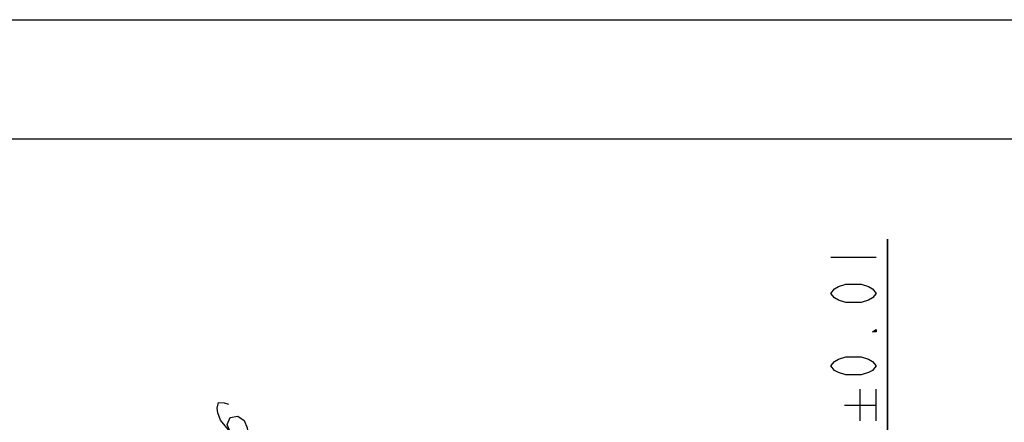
# Model space of a CAD drawing. Extents: x 0 to 594, y 0 to 420.
# Tile 101 of 104: x 260 to 342, y 386 to 420. Entities that reach past the tile are written whole.
import ezdxf

# ---------------------------------------------------------------- set-up
doc = ezdxf.new("R2010")
doc.units = 0
doc.header["$LTSCALE"] = 32.67
doc.layers.get('0').update_dxf_attribs({"linetype": 'CONTINUOUS'})
doc.layers.add('DRIV_DIM', color=7, linetype='CONTINUOUS')
doc.layers.add('PARAM_DIM', color=7, linetype='CONTINUOUS')
doc.styles.get("Standard").update_dxf_attribs({"font": 'txt', "width": 0.8})
doc.dimstyles.new('DIMSTYLE_7', dxfattribs={"dimtxt": 3.8, "dimasz": 1.8, "dimexe": 2, "dimexo": 1.5, "dimgap": 0.95, "dimtad": 1, "dimdec": 3, "dimlfac": 5, "dimtxsty": 'STANDARD', "dimblk": 'OPEN', "dimblk1": 'OPEN', "dimblk2": 'OPEN', "dimcen": 0.09, "dimazin": 2, "dimtol": 1, "dimtp": 0.01, "dimtm": 0.01, "dimtfac": 1, "dimtdec": 3, "dimtofl": 0, "dimtmove": 0, "dimatfit": 3, "dimtolj": 1})

# ---------------------------------------------------------------- blocks, each defined once
blk = doc.blocks.new('_OPEN')
at = {"color": 0, "linetype": 'BYBLOCK'}
for p, q in [((0, 0), (-1, 0.342)), ((-1, -0.342), (0, 0)), ((-1, 0), (0, 0))]:
    blk.add_line(p, q, dxfattribs=at)
blk = doc.blocks.new('*D20')
at = {"layer": 'DRIV_DIM', "color": 2, "linetype": 'CONTINUOUS'}
for p, q in [((332.521, 375.066), (332.521, 401.603)), ((332.521, 401.603), (332.521, 366.866)), ((349.97, 375.066), (330.521, 375.066)), ((332.521, 354.666), (332.521, 366.866)), ((332.521, 358.666), (332.521, 354.666))]:
    blk.add_line(p, q, dxfattribs=at)
at = {"layer": 'DRIV_DIM', "color": 2, "linetype": 'CONTINUOUS', "xscale": 1.8, "yscale": 1.8, "zscale": 1.8}
for p, rotation in [((332.521, 375.066), 270), ((332.521, 358.666), 90)]:
    blk.add_blockref('_OPEN', p, dxfattribs=dict(at, rotation=rotation))

msp = doc.modelspace()

# ---------------------------------------------------------------- linework, layer by layer
at = {"color": 7, "linetype": 'CONTINUOUS'}
for p, q in [((12.37736, 420), (584.30102, 420)), ((10, 410), (584, 410))]:
    msp.add_line(p, q, dxfattribs=at)
at = {"layer": 'DRIV_DIM', "color": 2, "linetype": 'CONTINUOUS'}
for p, q in [((327.77061, 400.08265), (331.57063, 400.08265)), ((330.24062, 386.33933), (330.24062, 388.99931)), ((331.57063, 386.33933), (331.57063, 388.99931)), ((328.91061, 387.6693), (331.57063, 387.6693))]:
    msp.add_line(p, q, dxfattribs=at)
for points in [[(331.57063, 397.04264), (331.25394, 396.66265), (330.93729, 396.47264), (330.30395, 396.28266), (329.03728, 396.28266), (328.40394, 396.47264), (328.08729, 396.66265), (327.77061, 397.04264), (328.08729, 397.42266), (328.40394, 397.61264), (329.03728, 397.80265), (330.30395, 397.80265), (330.93729, 397.61264), (331.25394, 397.42266), (331.57063, 397.04264)], [(331.57063, 394.00267), (331.57063, 393.81265), (331.25394, 393.81265), (331.57063, 394.00267)], [(331.57063, 390.96266), (331.25394, 390.58263), (330.93729, 390.39266), (330.30395, 390.20265), (329.03728, 390.20265), (328.40394, 390.39266), (328.08729, 390.58263), (327.77061, 390.96266), (328.08729, 391.34265), (328.40394, 391.53266), (329.03728, 391.72267), (330.30395, 391.72267), (330.93729, 391.53266), (331.25394, 391.34265), (331.57063, 390.96266)]]:
    msp.add_lwpolyline(points, dxfattribs=at)
at = {"layer": 'PARAM_DIM', "color": 2, "linetype": 'CONTINUOUS'}
msp.add_lwpolyline([(277.36117, 385.42596), (277.1176, 386.0407), (277.36851, 386.64256), (278.01207, 386.74748), (278.55379, 386.36833), (278.79737, 385.75363), (278.84462, 385.38735), (278.74278, 384.90331), (278.2483, 384.91618), (277.9029, 385.04684), (277.36117, 385.42596), (276.57587, 386.41981), (276.33229, 387.03455), (276.28505, 387.4008), (276.38687, 387.88487), (276.88135, 387.872), (277.22675, 387.7413)], dxfattribs=at)

# ---------------------------------------------------------------- dimensions: what is measured, and where the dimension line sits
at = {"layer": 'DRIV_DIM', "color": 2, "linetype": 'CONTINUOUS'}
dim = msp.add_linear_dim(base=(332.52061, 375.06605), p1=(331.33666, 358.66605), p2=(351.47036, 375.06605), angle=90, dimstyle='DIMSTYLE_7', dxfattribs=at)
dim.commit()
dim.dimension.update_dxf_attribs({"geometry": '*D20', "text_midpoint": (332.52061, 378.13132), "dimtype": 160})

doc.saveas('drawing.dxf')
